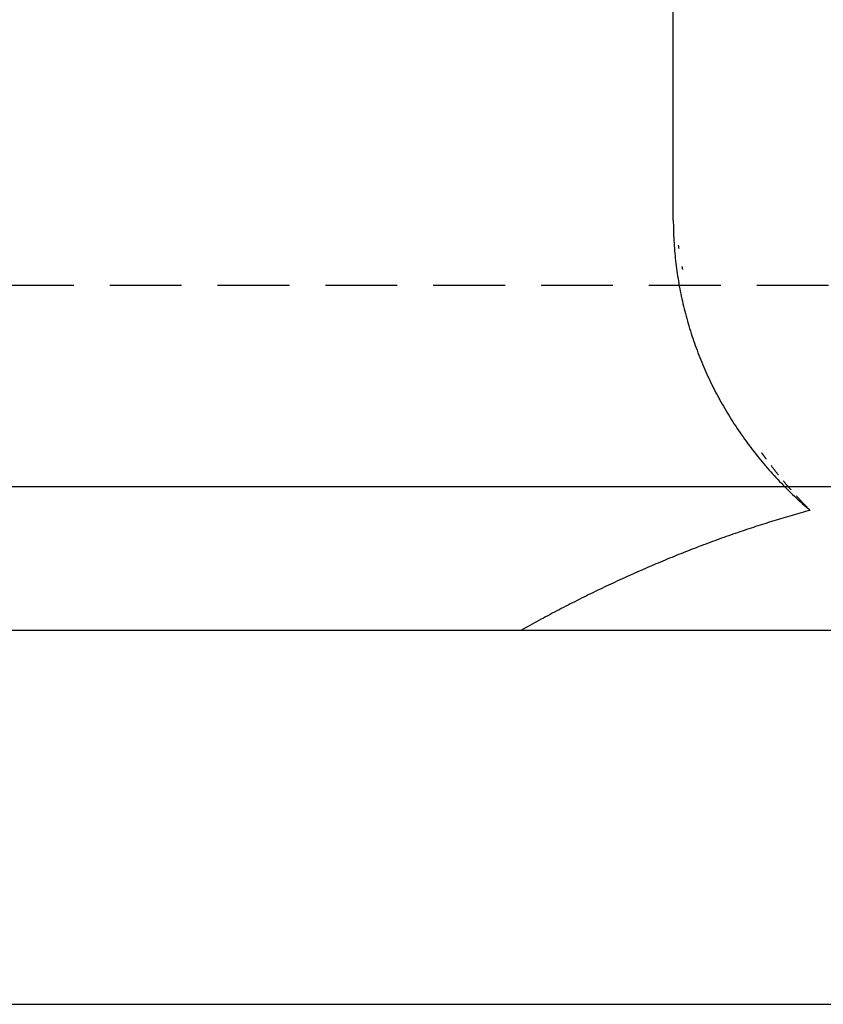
# Model space of a CAD drawing. Extents: x -140 to 304, y -140 to 304.
# Tile 10 of 16: x -37 to -9, y 207 to 241. Entities that reach past the tile are written whole.
import ezdxf

# ---------------------------------------------------------------- set-up
doc = ezdxf.new("R2010")
doc.units = 0
doc.header["$LTSCALE"] = 10
doc.linetypes.add('HIDDEN', pattern=[0.375, 0.25, -0.125])
doc.layers.get('0').update_dxf_attribs({"linetype": 'CONTINUOUS'})
doc.layers.add('HIDDEN', color=3, linetype='HIDDEN')

msp = doc.modelspace()

# ---------------------------------------------------------------- linework, layer by layer
for p, q in [((-14.5, 234.368), (-14.5, 244.1)), ((-14.5, 234.368), (-14.5, 235.919)), ((-60, 225.1), (60, 225.1)), ((99, 220.1), (-99, 220.1)), ((-60, 207.1), (60, 207.1))]:
    msp.add_line(p, q)
for points in [[(-14.301, 233.381), (-14.301, 233.385), (-14.302, 233.389), (-14.303, 233.394), (-14.303, 233.398), (-14.304, 233.402), (-14.305, 233.407), (-14.305, 233.411), (-14.306, 233.416), (-14.307, 233.42), (-14.307, 233.424), (-14.308, 233.429), (-14.309, 233.433), (-14.309, 233.437), (-14.31, 233.442), (-14.311, 233.446), (-14.311, 233.451), (-14.312, 233.455), (-14.313, 233.459), (-14.313, 233.464), (-14.314, 233.468), (-14.315, 233.472), (-14.315, 233.477), (-14.316, 233.481), (-14.317, 233.485)], [(-14.17, 232.649), (-14.171, 232.653), (-14.172, 232.657), (-14.173, 232.662), (-14.174, 232.666), (-14.175, 232.671), (-14.176, 232.675), (-14.177, 232.68), (-14.178, 232.684), (-14.178, 232.689), (-14.179, 232.693), (-14.18, 232.697), (-14.181, 232.702), (-14.182, 232.706), (-14.183, 232.711), (-14.184, 232.715), (-14.185, 232.72), (-14.185, 232.724), (-14.186, 232.729), (-14.187, 232.733), (-14.188, 232.737), (-14.189, 232.742), (-14.19, 232.746), (-14.191, 232.751), (-14.191, 232.755)], [(-11.266, 226.055), (-11.273, 226.064), (-11.28, 226.074), (-11.287, 226.083), (-11.293, 226.092), (-11.3, 226.101), (-11.307, 226.11), (-11.313, 226.12), (-11.32, 226.129), (-11.327, 226.138), (-11.334, 226.147), (-11.34, 226.157), (-11.347, 226.166), (-11.354, 226.175), (-11.36, 226.185), (-11.367, 226.194), (-11.374, 226.203), (-11.38, 226.212), (-11.387, 226.222), (-11.394, 226.231), (-11.4, 226.24), (-11.407, 226.25), (-11.414, 226.259), (-11.42, 226.268), (-11.427, 226.278)], [(-10.847, 225.51), (-10.858, 225.523), (-10.868, 225.536), (-10.879, 225.55), (-10.89, 225.563), (-10.9, 225.577), (-10.911, 225.59), (-10.922, 225.604), (-10.932, 225.617), (-10.943, 225.631), (-10.954, 225.644), (-10.964, 225.658), (-10.975, 225.671), (-10.986, 225.685), (-10.996, 225.698), (-11.007, 225.712), (-11.017, 225.726), (-11.028, 225.739), (-11.038, 225.753), (-11.049, 225.766), (-11.059, 225.78), (-11.07, 225.794), (-11.08, 225.807), (-11.091, 225.821), (-11.101, 225.835)], [(-10.404, 224.982), (-10.415, 224.995), (-10.427, 225.008), (-10.438, 225.021), (-10.449, 225.034), (-10.46, 225.047), (-10.472, 225.06), (-10.483, 225.073), (-10.494, 225.086), (-10.505, 225.099), (-10.517, 225.112), (-10.528, 225.125), (-10.539, 225.138), (-10.55, 225.151), (-10.561, 225.164), (-10.572, 225.178), (-10.584, 225.191), (-10.595, 225.204), (-10.606, 225.217), (-10.617, 225.23), (-10.628, 225.243), (-10.639, 225.257), (-10.65, 225.27), (-10.661, 225.283), (-10.672, 225.296)], [(-9.748, 224.282), (-9.768, 224.303), (-9.788, 224.323), (-9.809, 224.343), (-9.829, 224.364), (-9.849, 224.384), (-9.869, 224.405), (-9.889, 224.425), (-9.909, 224.446), (-9.928, 224.466), (-9.948, 224.487), (-9.968, 224.507), (-9.988, 224.528), (-10.007, 224.549), (-10.027, 224.569), (-10.046, 224.59), (-10.066, 224.611), (-10.085, 224.631), (-10.105, 224.652), (-10.124, 224.673), (-10.143, 224.694), (-10.163, 224.715), (-10.182, 224.736), (-10.201, 224.757), (-10.221, 224.778)]]:
    msp.add_lwpolyline(points)
for points in [[(-14.5, 234.368, 0), (-14.5, 234.28, 0), (-14.499, 234.191, 0), (-14.497, 234.102, 0), (-14.495, 234.013, 0), (-14.492, 233.924, 0), (-14.489, 233.836, 0), (-14.485, 233.747, 0), (-14.48, 233.658, 0), (-14.475, 233.57, 0), (-14.469, 233.481, 0), (-14.463, 233.392, 0), (-14.456, 233.304, 0), (-14.448, 233.215, 0), (-14.44, 233.127, 0), (-14.431, 233.038, 0), (-14.421, 232.95, 0), (-14.411, 232.862, 0), (-14.4, 232.774, 0), (-14.389, 232.685, 0), (-14.377, 232.597, 0), (-14.364, 232.509, 0), (-14.351, 232.421, 0), (-14.337, 232.334, 0), (-14.323, 232.246, 0), (-14.308, 232.158, 0), (-14.292, 232.071, 0), (-14.276, 231.983, 0), (-14.259, 231.896, 0), (-14.242, 231.808, 0), (-14.224, 231.721, 0), (-14.205, 231.634, 0), (-14.186, 231.547, 0), (-14.166, 231.46, 0), (-14.146, 231.374, 0), (-14.124, 231.287, 0), (-14.103, 231.201, 0), (-14.081, 231.115, 0), (-14.058, 231.028, 0), (-14.034, 230.942, 0), (-14.01, 230.856, 0), (-13.985, 230.771, 0), (-13.96, 230.685, 0), (-13.934, 230.6, 0), (-13.908, 230.514, 0), (-13.881, 230.429, 0), (-13.853, 230.344, 0), (-13.825, 230.26, 0), (-13.796, 230.175, 0), (-13.767, 230.091, 0), (-13.737, 230.007, 0), (-13.706, 229.922, 0), (-13.675, 229.839, 0), (-13.644, 229.755, 0), (-13.611, 229.672, 0), (-13.578, 229.588, 0), (-13.545, 229.505, 0), (-13.511, 229.422, 0), (-13.476, 229.34, 0), (-13.441, 229.257, 0), (-13.405, 229.175, 0), (-13.369, 229.093, 0), (-13.332, 229.011, 0), (-13.295, 228.93, 0), (-13.257, 228.849, 0), (-13.218, 228.767, 0), (-13.179, 228.687, 0), (-13.139, 228.606, 0), (-13.099, 228.526, 0), (-13.059, 228.446, 0), (-13.017, 228.366, 0), (-12.975, 228.286, 0), (-12.933, 228.207, 0), (-12.89, 228.128, 0), (-12.846, 228.049, 0), (-12.802, 227.97, 0), (-12.758, 227.892, 0), (-12.712, 227.814, 0), (-12.667, 227.736, 0), (-12.62, 227.659, 0), (-12.573, 227.582, 0), (-12.526, 227.505, 0), (-12.478, 227.428, 0), (-12.43, 227.352, 0), (-12.381, 227.276, 0), (-12.332, 227.201, 0), (-12.282, 227.125, 0), (-12.231, 227.05, 0), (-12.18, 226.975, 0), (-12.129, 226.901, 0), (-12.076, 226.827, 0), (-12.024, 226.753, 0), (-11.971, 226.68, 0), (-11.917, 226.606, 0), (-11.863, 226.534, 0), (-11.809, 226.461, 0), (-11.754, 226.389, 0), (-11.698, 226.317, 0), (-11.642, 226.246, 0), (-11.585, 226.175, 0), (-11.528, 226.104, 0), (-11.471, 226.033, 0), (-11.413, 225.963, 0), (-11.354, 225.894, 0), (-11.295, 225.824, 0), (-11.236, 225.755, 0), (-11.175, 225.687, 0), (-11.115, 225.618, 0), (-11.054, 225.55, 0), (-10.993, 225.483, 0), (-10.931, 225.416, 0), (-10.869, 225.349, 0), (-10.806, 225.283, 0), (-10.743, 225.217, 0), (-10.679, 225.151, 0), (-10.615, 225.086, 0), (-10.55, 225.021, 0), (-10.485, 224.957, 0), (-10.42, 224.893, 0), (-10.354, 224.829, 0), (-10.287, 224.766, 0), (-10.22, 224.703, 0), (-10.153, 224.641, 0), (-10.085, 224.579, 0), (-10.017, 224.517, 0), (-9.949, 224.456, 0), (-9.88, 224.395, 0), (-9.811, 224.335, 0), (-9.741, 224.275, 0)], [(-9.741, 224.275, 0), (-9.82, 224.254, 0), (-9.899, 224.232, 0), (-9.978, 224.21, 0), (-10.057, 224.188, 0), (-10.136, 224.166, 0), (-10.215, 224.143, 0), (-10.294, 224.12, 0), (-10.373, 224.098, 0), (-10.453, 224.075, 0), (-10.532, 224.051, 0), (-10.611, 224.028, 0), (-10.69, 224.005, 0), (-10.769, 223.981, 0), (-10.848, 223.957, 0), (-10.927, 223.933, 0), (-11.006, 223.909, 0), (-11.085, 223.885, 0), (-11.164, 223.86, 0), (-11.243, 223.835, 0), (-11.322, 223.81, 0), (-11.401, 223.785, 0), (-11.48, 223.76, 0), (-11.559, 223.735, 0), (-11.638, 223.709, 0), (-11.717, 223.683, 0), (-11.796, 223.657, 0), (-11.875, 223.631, 0), (-11.954, 223.605, 0), (-12.032, 223.579, 0), (-12.111, 223.552, 0), (-12.19, 223.525, 0), (-12.269, 223.498, 0), (-12.348, 223.471, 0), (-12.427, 223.444, 0), (-12.506, 223.416, 0), (-12.585, 223.388, 0), (-12.664, 223.361, 0), (-12.742, 223.333, 0), (-12.821, 223.304, 0), (-12.9, 223.276, 0), (-12.979, 223.247, 0), (-13.058, 223.219, 0), (-13.136, 223.19, 0), (-13.215, 223.161, 0), (-13.294, 223.131, 0), (-13.373, 223.102, 0), (-13.452, 223.072, 0), (-13.53, 223.043, 0), (-13.609, 223.013, 0), (-13.688, 222.983, 0), (-13.767, 222.952, 0), (-13.845, 222.922, 0), (-13.924, 222.891, 0), (-14.003, 222.86, 0), (-14.082, 222.829, 0), (-14.16, 222.798, 0), (-14.239, 222.767, 0), (-14.318, 222.735, 0), (-14.396, 222.704, 0), (-14.475, 222.672, 0), (-14.553, 222.64, 0), (-14.632, 222.608, 0), (-14.711, 222.575, 0), (-14.789, 222.543, 0), (-14.868, 222.51, 0), (-14.947, 222.477, 0), (-15.025, 222.444, 0), (-15.104, 222.411, 0), (-15.182, 222.377, 0), (-15.261, 222.344, 0), (-15.339, 222.31, 0), (-15.418, 222.276, 0), (-15.496, 222.242, 0), (-15.575, 222.208, 0), (-15.654, 222.173, 0), (-15.732, 222.139, 0), (-15.811, 222.104, 0), (-15.889, 222.069, 0), (-15.967, 222.034, 0), (-16.046, 221.998, 0), (-16.124, 221.963, 0), (-16.203, 221.927, 0), (-16.281, 221.891, 0), (-16.36, 221.855, 0), (-16.438, 221.819, 0), (-16.517, 221.783, 0), (-16.595, 221.746, 0), (-16.673, 221.71, 0), (-16.752, 221.673, 0), (-16.83, 221.636, 0), (-16.908, 221.599, 0), (-16.987, 221.561, 0), (-17.065, 221.524, 0), (-17.143, 221.486, 0), (-17.222, 221.448, 0), (-17.3, 221.41, 0), (-17.378, 221.372, 0), (-17.456, 221.333, 0), (-17.535, 221.295, 0), (-17.613, 221.256, 0), (-17.691, 221.217, 0), (-17.769, 221.178, 0), (-17.848, 221.138, 0), (-17.926, 221.099, 0), (-18.004, 221.059, 0), (-18.082, 221.019, 0), (-18.16, 220.979, 0), (-18.238, 220.939, 0), (-18.317, 220.899, 0), (-18.395, 220.858, 0), (-18.473, 220.818, 0), (-18.551, 220.777, 0), (-18.629, 220.736, 0), (-18.707, 220.695, 0), (-18.785, 220.653, 0), (-18.863, 220.612, 0), (-18.941, 220.57, 0), (-19.019, 220.528, 0), (-19.097, 220.486, 0), (-19.175, 220.444, 0), (-19.253, 220.402, 0), (-19.331, 220.359, 0), (-19.409, 220.316, 0), (-19.487, 220.273, 0), (-19.565, 220.23, 0), (-19.643, 220.187, 0), (-19.721, 220.144, 0), (-19.799, 220.1, 0)]]:
    msp.add_polyline3d(points)
at = {"layer": 'HIDDEN'}
msp.add_line((-82.849, 232.1), (82.849, 232.1), dxfattribs=at)

doc.saveas('drawing.dxf')
